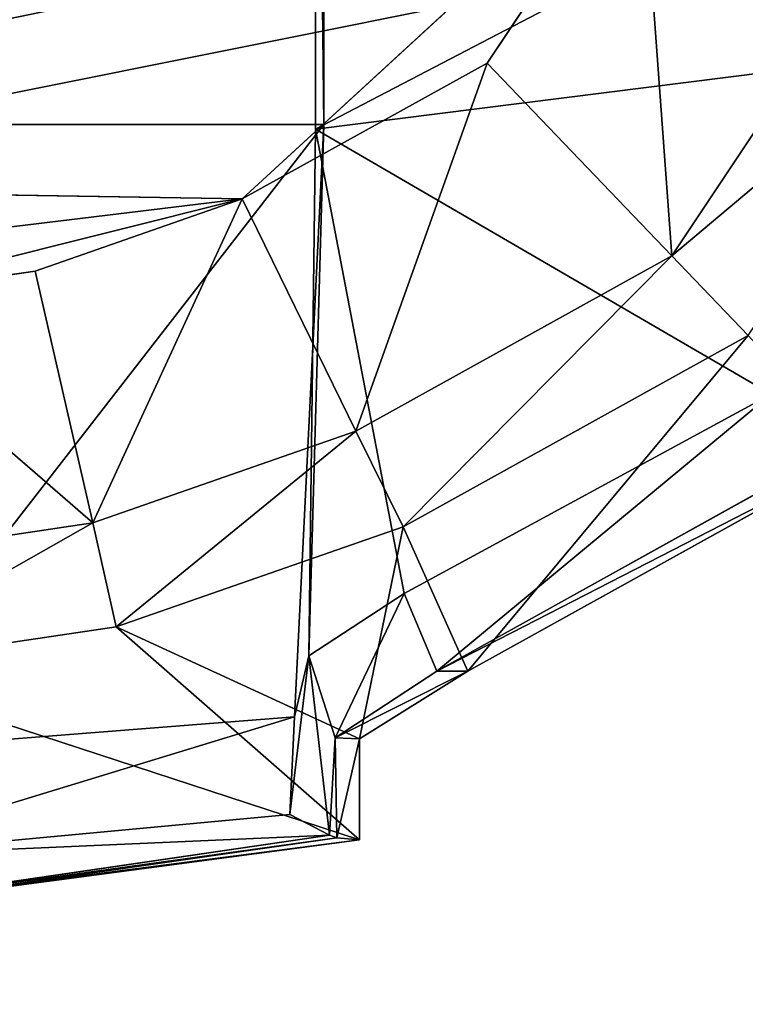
# Model space of a CAD drawing. Extents: x 0 to 31, y 0 to 21.2.
# Tile 171 of 256: x 13.276 to 13.691, y 1.942 to 2.504. Entities that reach past the tile are written whole.
import ezdxf

# ---------------------------------------------------------------- set-up
doc = ezdxf.new("R2010")
doc.units = 0
doc.header["$MEASUREMENT"] = 0
doc.layers.get('0').update_dxf_attribs({"color": 13, "linetype": 'CONTINUOUS'})
for name, color, linetype in [('CAST_IRON', 250, 'CONTINUOUS'), ('GALVANIZED_METAL', 252, 'CONTINUOUS'), ('KNOBS', 252, 'CONTINUOUS')]:
    doc.layers.add(name, color=color, linetype=linetype)

# ---------------------------------------------------------------- blocks, each defined once
blk = doc.blocks.new('NGM5058UC_TRADECAD_DXF')
at = {"layer": 'CAST_IRON', "color": 0}
blk.add_line((6.5715, -6.39075, 0.58145), (-7.348, -9.18255, 0.58145), dxfattribs=at)
blk.add_line((6.5715, -6.39075, 0.58145), (-7.348, -9.18255, 0.58145), dxfattribs=at)
at = {"layer": 'KNOBS', "color": 0}
for p, q in [((-2.0742, -8.18005, 1.16675), (-2.0742, -7.75235, 1.16675)), ((-2.0742, -8.18005, 1.16675), (-2.0742, -7.75235, 1.16675)), ((-2.0695, -7.75915, 1.89805), (-2.0695, -8.17745, 1.89825)), ((-2.0695, -7.75915, 1.89805), (-2.0695, -8.17745, 1.89825)), ((-1.8883, -8.01045, 0.38585), (-2.1162, -8.21995, 0.38585)), ((-1.8883, -8.01045, 0.38585), (-2.1162, -8.21995, 0.38585)), ((-1.9761, -8.14235, 0.38585), (-1.8883, -8.01045, 0.38585)), ((-1.8883, -8.01045, 0.59075), (-1.9761, -8.14235, 0.59075)), ((-1.9761, -8.14235, 0.38585), (-1.8883, -8.01045, 0.38585)), ((-1.8883, -8.01045, 0.59075), (-1.9761, -8.14235, 0.59075)), ((-1.8707, -8.25255, 0.59075), (-1.7567, -8.08135, 0.59065)), ((-1.7567, -8.08135, 0.80005), (-1.8707, -8.25255, 0.80005)), ((-1.8707, -8.25255, 0.59075), (-1.7567, -8.08135, 0.59065)), ((-1.7567, -8.08135, 0.80005), (-1.8707, -8.25255, 0.80005)), ((-1.6496, -8.12655, 1.16675), (-2.0742, -8.18005, 1.16675)), ((-1.6496, -8.12655, 1.16675), (-2.0742, -8.18005, 1.16675)), ((-2.1162, -8.21995, 0.38585), (-1.9761, -8.14235, 0.38585)), ((-1.9761, -8.14235, 0.59075), (-2.1162, -8.21995, 0.59075)), ((-1.9761, -8.14235, 0.59075), (-2.1162, -8.21995, 0.59075)), ((-2.1162, -8.21995, 0.38585), (-1.9761, -8.14235, 0.38585)), ((-1.8707, -8.25255, 0.59075), (-1.9761, -8.14235, 0.59075)), ((-1.8707, -8.25255, 0.59075), (-1.9761, -8.14235, 0.59075)), ((-1.9761, -8.14235, 0.59075), (-1.9761, -8.14235, 0.38585)), ((-1.9761, -8.14235, 0.59075), (-1.9761, -8.14235, 0.38585)), ((-2.3482, -8.17745, 1.89825), (-2.0695, -8.17745, 1.89825)), ((-2.3482, -8.17745, 1.89825), (-2.0695, -8.17745, 1.89825)), ((-2.0695, -8.17745, 1.89825), (-2.0862, -8.51575, 1.89835)), ((-2.0695, -8.17745, 1.89825), (-2.0862, -8.51575, 1.89835)), ((-2.0695, -8.17745, 1.89825), (-2.0781, -8.48095, 1.16675)), ((-2.0695, -8.17745, 1.89825), (-2.0781, -8.48095, 1.16675)), ((-2.0742, -8.18005, 1.16675), (-2.0695, -8.17745, 1.89825)), ((-2.0742, -8.18005, 1.16675), (-2.0695, -8.17745, 1.89825)), ((-2.0781, -8.48095, 1.16675), (-2.0742, -8.18005, 1.16675)), ((-2.0781, -8.48095, 1.16675), (-2.0742, -8.18005, 1.16675)), ((-2.0742, -8.18005, 1.16675), (-1.8139, -8.33145, 1.16675)), ((-2.0742, -8.18005, 1.16675), (-1.8139, -8.33145, 1.16675)), ((-2.1162, -8.21995, 0.38585), (-2.5981, -8.21215, 0.38585)), ((-2.1162, -8.21995, 0.38585), (-2.5981, -8.21215, 0.38585)), ((-2.4616, -8.26185, 0.38585), (-2.1162, -8.21995, 0.38585)), ((-2.4616, -8.26185, 0.38585), (-2.1162, -8.21995, 0.38585)), ((-2.2345, -8.26115, 0.38585), (-2.1162, -8.21995, 0.38585)), ((-2.1162, -8.21995, 0.59075), (-2.2345, -8.26115, 0.59075)), ((-2.1162, -8.21995, 0.59075), (-2.2345, -8.26115, 0.59075)), ((-2.2345, -8.26115, 0.38585), (-2.1162, -8.21995, 0.38585)), ((-2.1162, -8.21995, 0.59075), (-2.0513, -8.35265, 0.59075)), ((-2.1162, -8.21995, 0.59075), (-2.0513, -8.35265, 0.59075)), ((-2.1162, -8.21995, 0.59075), (-2.1162, -8.21995, 0.38585)), ((-2.1162, -8.21995, 0.59075), (-2.1162, -8.21995, 0.38585)), ((-2.0513, -8.35265, 0.59075), (-1.8707, -8.25255, 0.59075)), ((-2.0513, -8.35265, 0.80005), (-1.8707, -8.25255, 0.80005)), ((-2.0513, -8.35265, 0.59075), (-1.8707, -8.25255, 0.59075)), ((-2.0513, -8.35265, 0.80005), (-1.8707, -8.25255, 0.80005)), ((-1.8707, -8.25255, 0.80005), (-1.8707, -8.25255, 0.59075)), ((-1.8707, -8.25255, 0.80005), (-1.827, -8.29805, 0.90625)), ((-1.8707, -8.25255, 0.80005), (-1.827, -8.29805, 0.90625)), ((-1.8707, -8.25255, 0.80005), (-1.8707, -8.25255, 0.59075)), ((-2.3481, -8.27805, 0.38585), (-2.2345, -8.26115, 0.38585)), ((-2.2345, -8.26115, 0.59075), (-2.3481, -8.27805, 0.59075)), ((-2.2345, -8.26115, 0.59075), (-2.3481, -8.27805, 0.59075)), ((-2.3481, -8.27805, 0.38585), (-2.2345, -8.26115, 0.38585)), ((-2.2015, -8.40495, 0.59075), (-2.2345, -8.26115, 0.59075)), ((-2.2015, -8.40495, 0.59075), (-2.2345, -8.26115, 0.59075)), ((-2.2345, -8.26115, 0.59075), (-2.2345, -8.26115, 0.38585)), ((-2.2345, -8.26115, 0.59075), (-2.2345, -8.26115, 0.38585)), ((-1.827, -8.29805, 0.90625), (-2.0241, -8.40725, 0.90625)), ((-1.827, -8.29805, 0.90625), (-2.0241, -8.40725, 0.90625)), ((-1.8139, -8.33145, 1.16675), (-2.0236, -8.44535, 1.16675)), ((-1.8139, -8.33145, 1.16675), (-2.0236, -8.44535, 1.16675)), ((-2.2015, -8.40495, 0.59075), (-2.0513, -8.35265, 0.59075)), ((-2.0513, -8.35265, 0.80005), (-2.2015, -8.40495, 0.80005)), ((-2.0513, -8.35265, 0.80005), (-2.2015, -8.40495, 0.80005)), ((-2.2015, -8.40495, 0.59075), (-2.0513, -8.35265, 0.59075)), ((-2.0513, -8.35265, 0.59075), (-2.0513, -8.35265, 0.80005)), ((-2.0241, -8.40725, 0.90625), (-2.0513, -8.35265, 0.80005)), ((-2.0241, -8.40725, 0.90625), (-2.0513, -8.35265, 0.80005)), ((-2.0513, -8.35265, 0.59075), (-2.0513, -8.35265, 0.80005)), ((-1.7857, -8.36795, 1.12645), (-2.005, -8.48975, 1.12645)), ((-1.7857, -8.36795, 1.12645), (-2.005, -8.48975, 1.12645)), ((-1.7642, -8.36615, 0.90625), (-1.9872, -8.48975, 0.90625)), ((-1.7642, -8.36615, 0.90625), (-1.9872, -8.48975, 0.90625)), ((-2.3481, -8.42685, 0.59075), (-2.2015, -8.40495, 0.59075)), ((-2.3481, -8.42685, 0.80005), (-2.2015, -8.40495, 0.80005)), ((-2.3481, -8.42685, 0.59075), (-2.2015, -8.40495, 0.59075)), ((-2.3481, -8.42685, 0.80005), (-2.2015, -8.40495, 0.80005)), ((-2.2015, -8.40495, 0.80005), (-2.2015, -8.40495, 0.59075)), ((-2.2015, -8.40495, 0.80005), (-2.1881, -8.46445, 0.90625)), ((-2.2015, -8.40495, 0.80005), (-2.1881, -8.46445, 0.90625)), ((-2.2015, -8.40495, 0.80005), (-2.2015, -8.40495, 0.59075)), ((-2.0241, -8.40725, 0.90625), (-2.1881, -8.46445, 0.90625)), ((-2.0241, -8.40725, 0.90625), (-2.1881, -8.46445, 0.90625)), ((-1.9872, -8.48975, 0.90625), (-2.0241, -8.40725, 0.90625)), ((-1.9872, -8.48975, 0.90625), (-2.0241, -8.40725, 0.90625)), ((-2.0236, -8.44535, 1.16675), (-2.0781, -8.48095, 1.16675)), ((-2.0236, -8.44535, 1.16675), (-2.0781, -8.48095, 1.16675)), ((-2.005, -8.48975, 1.12645), (-2.0236, -8.44535, 1.16675)), ((-2.005, -8.48975, 1.12645), (-2.0236, -8.44535, 1.16675)), ((-2.1881, -8.46445, 0.90625), (-2.3482, -8.48825, 0.90625)), ((-2.1881, -8.46445, 0.90625), (-2.3482, -8.48825, 0.90625)), ((-2.0492, -8.52835, 0.90625), (-2.1881, -8.46445, 0.90625)), ((-2.1881, -8.46445, 0.90625), (-2.0492, -8.58605, 0.90625)), ((-2.1881, -8.46445, 0.90625), (-2.0492, -8.58605, 0.90625)), ((-2.0492, -8.52835, 0.90625), (-2.1881, -8.46445, 0.90625)), ((-2.089, -8.57165, 1.89845), (-2.0781, -8.48095, 1.16675)), ((-2.089, -8.57165, 1.89845), (-2.0781, -8.48095, 1.16675)), ((-2.0781, -8.48095, 1.16675), (-2.0862, -8.51575, 1.89835)), ((-2.0781, -8.48095, 1.16675), (-2.0862, -8.51575, 1.89835)), ((-2.063, -8.52775, 1.12645), (-2.0781, -8.48095, 1.16675)), ((-2.0781, -8.48095, 1.16675), (-2.0662, -8.58335, 1.16625)), ((-2.063, -8.52775, 1.12645), (-2.0781, -8.48095, 1.16675)), ((-2.0781, -8.48095, 1.16675), (-2.0662, -8.58335, 1.16625)), ((-2.063, -8.52775, 1.12645), (-2.005, -8.48975, 1.12645)), ((-2.063, -8.52775, 1.12645), (-2.005, -8.48975, 1.12645)), ((-1.9872, -8.48975, 0.90625), (-2.0492, -8.52835, 0.90625)), ((-1.9872, -8.48975, 0.90625), (-2.0492, -8.52835, 0.90625)), ((-1.9872, -8.48975, 0.90625), (-2.005, -8.48975, 1.12645)), ((-1.9872, -8.48975, 0.90625), (-2.005, -8.48975, 1.12645)), ((-2.0862, -8.51575, 1.89835), (-2.3482, -8.53645, 1.89825)), ((-2.0862, -8.51575, 1.89835), (-2.3482, -8.53645, 1.89825)), ((-2.0862, -8.51575, 1.89835), (-2.089, -8.57165, 1.89845)), ((-2.0862, -8.51575, 1.89835), (-2.089, -8.57165, 1.89845)), ((-2.0662, -8.58335, 1.16625), (-2.063, -8.52775, 1.12645)), ((-2.0662, -8.58335, 1.16625), (-2.063, -8.52775, 1.12645)), ((-2.0492, -8.52835, 0.90625), (-2.063, -8.52775, 1.12645)), ((-2.0621, -8.58505, 1.12635), (-2.063, -8.52775, 1.12645)), ((-2.0492, -8.52835, 0.90625), (-2.063, -8.52775, 1.12645)), ((-2.0621, -8.58505, 1.12635), (-2.063, -8.52775, 1.12645)), ((-2.0492, -8.52835, 0.90625), (-2.0492, -8.58605, 0.90625)), ((-2.0492, -8.52835, 0.90625), (-2.0492, -8.58605, 0.90625)), ((-2.089, -8.57165, 1.89845), (-2.3482, -8.59575, 1.89835)), ((-2.089, -8.57165, 1.89845), (-2.3482, -8.59575, 1.89835)), ((-2.0662, -8.58335, 1.16625), (-2.089, -8.57165, 1.89845)), ((-2.0662, -8.58335, 1.16625), (-2.089, -8.57165, 1.89845)), ((-2.3482, -8.62465, 1.16625), (-2.0662, -8.58335, 1.16625)), ((-2.3482, -8.59575, 1.89835), (-2.0662, -8.58335, 1.16625)), ((-2.3482, -8.62465, 1.16625), (-2.0662, -8.58335, 1.16625)), ((-2.3482, -8.59575, 1.89835), (-2.0662, -8.58335, 1.16625)), ((-2.0662, -8.58335, 1.16625), (-2.0621, -8.58505, 1.12635)), ((-2.0662, -8.58335, 1.16625), (-2.0621, -8.58505, 1.12635)), ((-2.3482, -8.62585, 1.12635), (-2.0621, -8.58505, 1.12635)), ((-2.3482, -8.62585, 1.12635), (-2.0621, -8.58505, 1.12635)), ((-2.0492, -8.58605, 0.90625), (-2.3482, -8.62485, 0.90625)), ((-2.0492, -8.58605, 0.90625), (-2.3482, -8.62485, 0.90625)), ((-2.0492, -8.58605, 0.90625), (-2.0621, -8.58505, 1.12635)), ((-2.0492, -8.58605, 0.90625), (-2.0621, -8.58505, 1.12635))]:
    blk.add_line(p, q, dxfattribs=at)
at = {"layer": 'CAST_IRON', "color": 0}
mesh = blk.add_polyface(dxfattribs=at)
corners = [(-6.3929, -5.77405, 0.58145), (6.2138, -5.87025, 0.58145), (-7.348, -9.18255, 0.58145), (5.9703, -5.77405, 0.58145)]
mesh.append_faces([[corners[k] for k in face] for face in [(0, 1, 2), (1, 0, 3)]], dxfattribs={"vtx0": -1, "color": 0})
mesh = blk.add_polyface(dxfattribs=at)
corners = [(6.3871, -5.99295, 0.58145), (-7.348, -9.18255, 0.58145), (6.2138, -5.87025, 0.58145)]
mesh.append_faces([[corners[k] for k in face] for face in [(0, 1, 2)]], dxfattribs={"color": 0})
mesh = blk.add_polyface(dxfattribs=at)
corners = [(6.4994, -6.14695, 0.58145), (-7.348, -9.18255, 0.58145), (6.3871, -5.99295, 0.58145)]
mesh.append_faces([[corners[k] for k in face] for face in [(0, 1, 2)]], dxfattribs={"color": 0})
mesh = blk.add_polyface(dxfattribs=at)
corners = [(6.5572, -6.27685, 0.57605), (-7.348, -9.18255, 0.58145), (6.4994, -6.14695, 0.58145)]
mesh.append_faces([[corners[k] for k in face] for face in [(0, 1, 2)]], dxfattribs={"color": 0})
mesh = blk.add_polyface(dxfattribs=at)
corners = [(6.5715, -6.39075, 0.58145), (-7.348, -9.18255, 0.58145), (6.5572, -6.27685, 0.57605)]
mesh.append_faces([[corners[k] for k in face] for face in [(0, 1, 2)]], dxfattribs={"color": 0})
mesh = blk.add_polyface(dxfattribs=at)
corners = [(6.5869, -9.17585, 0.58145), (-7.348, -9.18255, 0.58145), (6.5715, -6.39075, 0.58145)]
mesh.append_faces([[corners[k] for k in face] for face in [(0, 1, 2)]], dxfattribs={"color": 0})
at = {"layer": 'GALVANIZED_METAL', "color": 0}
mesh = blk.add_polyface(dxfattribs=at)
corners = [(-14.2165, -9.41305, -1.89865), (14.216, 9.40775, -1.89865), (-14.3866, -9.24295, -1.89865), (14.386, 9.23775, -1.89865)]
mesh.append_faces([[corners[k] for k in face] for face in [(0, 1, 2), (1, 0, 3)]], dxfattribs={"vtx0": -1, "color": 0})
mesh = blk.add_polyface(dxfattribs=at)
corners = [(14.216, 9.40775, -1.89865), (-14.2165, 9.40775, -1.89865), (-14.3866, -9.24295, -1.89865)]
mesh.append_faces([[corners[k] for k in face] for face in [(0, 1, 2)]], dxfattribs={"color": 0})
mesh = blk.add_polyface(dxfattribs=at)
corners = [(14.386, 9.23775, -1.89865), (-14.2165, -9.41305, -1.89865), (14.2159, -9.41295, -1.89865)]
mesh.append_faces([[corners[k] for k in face] for face in [(0, 1, 2)]], dxfattribs={"color": 0})
at = {"layer": 'KNOBS', "color": 0}
mesh = blk.add_polyface(dxfattribs=at)
corners = [(-1.5801, -7.92255, 1.16675), (-2.0742, -8.18005, 1.16675), (-2.0742, -7.75235, 1.16675), (-1.6496, -8.12655, 1.16675)]
mesh.append_faces([[corners[k] for k in face] for face in [(0, 1, 2), (1, 0, 3)]], dxfattribs={"vtx0": -1, "color": 0})
mesh = blk.add_polyface(dxfattribs=at)
corners = [(-2.0695, -8.17745, 1.89825), (-2.0742, -7.75235, 1.16675), (-2.0742, -8.18005, 1.16675), (-2.0695, -7.75915, 1.89805)]
mesh.append_faces([[corners[k] for k in face] for face in [(0, 1, 2), (1, 0, 3)]], dxfattribs={"vtx0": -1, "color": 0})
mesh = blk.add_polyface(dxfattribs=at)
corners = [(-2.0695, -7.75915, 1.89805), (-2.3482, -8.17745, 1.89825), (-2.3482, -7.75915, 1.89805), (-2.0695, -8.17745, 1.89825)]
mesh.append_faces([[corners[k] for k in face] for face in [(0, 1, 2), (1, 0, 3)]], dxfattribs={"vtx0": -1, "color": 0})
mesh = blk.add_polyface(dxfattribs=at)
corners = [(-2.5981, -8.21215, 0.38585), (-1.8883, -8.01045, 0.38585), (-2.8076, -8.00945, 0.38585), (-2.1162, -8.21995, 0.38585)]
mesh.append_faces([[corners[k] for k in face] for face in [(0, 1, 2), (1, 0, 3)]], dxfattribs={"vtx0": -1, "color": 0})
mesh = blk.add_polyface(dxfattribs=at)
corners = [(-1.8883, -8.01045, 0.38585), (-2.1162, -8.21995, 0.38585), (-1.9761, -8.14235, 0.38585)]
mesh.append_faces([[corners[k] for k in face] for face in [(0, 1, 2)]], dxfattribs={"color": 0})
mesh = blk.add_polyface(dxfattribs=at)
corners = [(-1.8707, -8.25255, 0.59075), (-1.8883, -8.01045, 0.59075), (-1.9761, -8.14235, 0.59075), (-1.7567, -8.08135, 0.59065)]
mesh.append_faces([[corners[k] for k in face] for face in [(0, 1, 2), (1, 0, 3)]], dxfattribs={"vtx0": -1, "color": 0})
mesh = blk.add_polyface(dxfattribs=at)
corners = [(-1.8883, -8.01045, 0.59075), (-1.9761, -8.14235, 0.38585), (-1.9761, -8.14235, 0.59075), (-1.8883, -8.01045, 0.38585)]
mesh.append_faces([[corners[k] for k in face] for face in [(0, 1, 2), (1, 0, 3)]], dxfattribs={"vtx0": -1, "color": 0})
mesh = blk.add_polyface(dxfattribs=at)
corners = [(-1.7025, -8.11115, 0.90625), (-1.8707, -8.25255, 0.80005), (-1.827, -8.29805, 0.90625), (-1.7567, -8.08135, 0.80005)]
mesh.append_faces([[corners[k] for k in face] for face in [(0, 1, 2), (1, 0, 3)]], dxfattribs={"vtx0": -1, "color": 0})
mesh = blk.add_polyface(dxfattribs=at)
corners = [(-1.7567, -8.08135, 0.80005), (-1.8707, -8.25255, 0.59075), (-1.8707, -8.25255, 0.80005), (-1.7567, -8.08135, 0.59065)]
mesh.append_faces([[corners[k] for k in face] for face in [(0, 1, 2), (1, 0, 3)]], dxfattribs={"vtx0": -1, "color": 0})
mesh = blk.add_polyface(dxfattribs=at)
corners = [(-1.6496, -8.12655, 1.16675), (-1.8139, -8.33145, 1.16675), (-2.0742, -8.18005, 1.16675)]
mesh.append_faces([[corners[k] for k in face] for face in [(0, 1, 2)]], dxfattribs={"color": 0})
mesh = blk.add_polyface(dxfattribs=at)
corners = [(-2.0513, -8.35265, 0.59075), (-1.9761, -8.14235, 0.59075), (-2.1162, -8.21995, 0.59075), (-1.8707, -8.25255, 0.59075)]
mesh.append_faces([[corners[k] for k in face] for face in [(0, 1, 2), (1, 0, 3)]], dxfattribs={"vtx0": -1, "color": 0})
mesh = blk.add_polyface(dxfattribs=at)
corners = [(-2.1162, -8.21995, 0.59075), (-1.9761, -8.14235, 0.38585), (-2.1162, -8.21995, 0.38585), (-1.9761, -8.14235, 0.59075)]
mesh.append_faces([[corners[k] for k in face] for face in [(0, 1, 2), (1, 0, 3)]], dxfattribs={"vtx0": -1, "color": 0})
mesh = blk.add_polyface(dxfattribs=at)
corners = [(-2.0695, -8.17745, 1.89825), (-2.3482, -8.53645, 1.89825), (-2.3482, -8.17745, 1.89825), (-2.0862, -8.51575, 1.89835)]
mesh.append_faces([[corners[k] for k in face] for face in [(0, 1, 2), (1, 0, 3)]], dxfattribs={"vtx0": -1, "color": 0})
mesh = blk.add_polyface(dxfattribs=at)
corners = [(-2.0695, -8.17745, 1.89825), (-2.0781, -8.48095, 1.16675), (-2.0862, -8.51575, 1.89835)]
mesh.append_faces([[corners[k] for k in face] for face in [(0, 1, 2)]], dxfattribs={"color": 0})
mesh = blk.add_polyface(dxfattribs=at)
corners = [(-2.0695, -8.17745, 1.89825), (-2.0742, -8.18005, 1.16675), (-2.0781, -8.48095, 1.16675)]
mesh.append_faces([[corners[k] for k in face] for face in [(0, 1, 2)]], dxfattribs={"color": 0})
mesh = blk.add_polyface(dxfattribs=at)
corners = [(-2.0742, -8.18005, 1.16675), (-2.0236, -8.44535, 1.16675), (-2.0781, -8.48095, 1.16675), (-1.8139, -8.33145, 1.16675)]
mesh.append_faces([[corners[k] for k in face] for face in [(0, 1, 2), (1, 0, 3)]], dxfattribs={"vtx0": -1, "color": 0})
mesh = blk.add_polyface(dxfattribs=at)
corners = [(-2.1162, -8.21995, 0.38585), (-2.5981, -8.21215, 0.38585), (-2.4616, -8.26185, 0.38585)]
mesh.append_faces([[corners[k] for k in face] for face in [(0, 1, 2)]], dxfattribs={"color": 0})
mesh = blk.add_polyface(dxfattribs=at)
corners = [(-2.3481, -8.27805, 0.38585), (-2.1162, -8.21995, 0.38585), (-2.4616, -8.26185, 0.38585), (-2.2345, -8.26115, 0.38585)]
mesh.append_faces([[corners[k] for k in face] for face in [(0, 1, 2), (1, 0, 3)]], dxfattribs={"vtx0": -1, "color": 0})
mesh = blk.add_polyface(dxfattribs=at)
corners = [(-2.2015, -8.40495, 0.59075), (-2.1162, -8.21995, 0.59075), (-2.2345, -8.26115, 0.59075), (-2.0513, -8.35265, 0.59075)]
mesh.append_faces([[corners[k] for k in face] for face in [(0, 1, 2), (1, 0, 3)]], dxfattribs={"vtx0": -1, "color": 0})
mesh = blk.add_polyface(dxfattribs=at)
corners = [(-2.2345, -8.26115, 0.59075), (-2.1162, -8.21995, 0.38585), (-2.2345, -8.26115, 0.38585), (-2.1162, -8.21995, 0.59075)]
mesh.append_faces([[corners[k] for k in face] for face in [(0, 1, 2), (1, 0, 3)]], dxfattribs={"vtx0": -1, "color": 0})
mesh = blk.add_polyface(dxfattribs=at)
corners = [(-2.0513, -8.35265, 0.80005), (-1.8707, -8.25255, 0.59075), (-2.0513, -8.35265, 0.59075), (-1.8707, -8.25255, 0.80005)]
mesh.append_faces([[corners[k] for k in face] for face in [(0, 1, 2), (1, 0, 3)]], dxfattribs={"vtx0": -1, "color": 0})
mesh = blk.add_polyface(dxfattribs=at)
corners = [(-2.0241, -8.40725, 0.90625), (-1.8707, -8.25255, 0.80005), (-2.0513, -8.35265, 0.80005), (-1.827, -8.29805, 0.90625)]
mesh.append_faces([[corners[k] for k in face] for face in [(0, 1, 2), (1, 0, 3)]], dxfattribs={"vtx0": -1, "color": 0})
mesh = blk.add_polyface(dxfattribs=at)
corners = [(-2.2015, -8.40495, 0.59075), (-2.3481, -8.27805, 0.59075), (-2.3481, -8.42685, 0.59075), (-2.2345, -8.26115, 0.59075)]
mesh.append_faces([[corners[k] for k in face] for face in [(0, 1, 2), (1, 0, 3)]], dxfattribs={"vtx0": -1, "color": 0})
mesh = blk.add_polyface(dxfattribs=at)
corners = [(-2.3481, -8.27805, 0.59075), (-2.2345, -8.26115, 0.38585), (-2.3481, -8.27805, 0.38585), (-2.2345, -8.26115, 0.59075)]
mesh.append_faces([[corners[k] for k in face] for face in [(0, 1, 2), (1, 0, 3)]], dxfattribs={"vtx0": -1, "color": 0})
mesh = blk.add_polyface(dxfattribs=at)
corners = [(-1.9872, -8.48975, 0.90625), (-1.827, -8.29805, 0.90625), (-2.0241, -8.40725, 0.90625), (-1.7642, -8.36615, 0.90625)]
mesh.append_faces([[corners[k] for k in face] for face in [(0, 1, 2), (1, 0, 3)]], dxfattribs={"vtx0": -1, "color": 0})
mesh = blk.add_polyface(dxfattribs=at)
corners = [(-1.8139, -8.33145, 1.16675), (-2.005, -8.48975, 1.12645), (-2.0236, -8.44535, 1.16675)]
mesh.append_faces([[corners[k] for k in face] for face in [(0, 1, 2)]], dxfattribs={"color": 0})
mesh = blk.add_polyface(dxfattribs=at)
corners = [(-1.7857, -8.36795, 1.12645), (-2.005, -8.48975, 1.12645), (-1.8139, -8.33145, 1.16675)]
mesh.append_faces([[corners[k] for k in face] for face in [(0, 1, 2)]], dxfattribs={"color": 0})
mesh = blk.add_polyface(dxfattribs=at)
corners = [(-2.1881, -8.46445, 0.90625), (-2.0513, -8.35265, 0.80005), (-2.2015, -8.40495, 0.80005), (-2.0241, -8.40725, 0.90625)]
mesh.append_faces([[corners[k] for k in face] for face in [(0, 1, 2), (1, 0, 3)]], dxfattribs={"vtx0": -1, "color": 0})
mesh = blk.add_polyface(dxfattribs=at)
corners = [(-2.2015, -8.40495, 0.80005), (-2.0513, -8.35265, 0.59075), (-2.2015, -8.40495, 0.59075), (-2.0513, -8.35265, 0.80005)]
mesh.append_faces([[corners[k] for k in face] for face in [(0, 1, 2), (1, 0, 3)]], dxfattribs={"vtx0": -1, "color": 0})
mesh = blk.add_polyface(dxfattribs=at)
corners = [(-2.005, -8.48975, 1.12645), (-1.7642, -8.36615, 0.90625), (-1.9872, -8.48975, 0.90625)]
mesh.append_faces([[corners[k] for k in face] for face in [(0, 1, 2)]], dxfattribs={"color": 0})
mesh = blk.add_polyface(dxfattribs=at)
corners = [(-1.7857, -8.36795, 1.12645), (-1.7642, -8.36615, 0.90625), (-2.005, -8.48975, 1.12645)]
mesh.append_faces([[corners[k] for k in face] for face in [(0, 1, 2)]], dxfattribs={"color": 0})
mesh = blk.add_polyface(dxfattribs=at)
corners = [(-2.3482, -8.48825, 0.90625), (-2.2015, -8.40495, 0.80005), (-2.3481, -8.42685, 0.80005), (-2.1881, -8.46445, 0.90625)]
mesh.append_faces([[corners[k] for k in face] for face in [(0, 1, 2), (1, 0, 3)]], dxfattribs={"vtx0": -1, "color": 0})
mesh = blk.add_polyface(dxfattribs=at)
corners = [(-2.3481, -8.42685, 0.80005), (-2.2015, -8.40495, 0.59075), (-2.3481, -8.42685, 0.59075), (-2.2015, -8.40495, 0.80005)]
mesh.append_faces([[corners[k] for k in face] for face in [(0, 1, 2), (1, 0, 3)]], dxfattribs={"vtx0": -1, "color": 0})
mesh = blk.add_polyface(dxfattribs=at)
corners = [(-2.0492, -8.52835, 0.90625), (-2.0241, -8.40725, 0.90625), (-2.1881, -8.46445, 0.90625), (-1.9872, -8.48975, 0.90625)]
mesh.append_faces([[corners[k] for k in face] for face in [(0, 1, 2), (1, 0, 3)]], dxfattribs={"vtx0": -1, "color": 0})
mesh = blk.add_polyface(dxfattribs=at)
corners = [(-2.0236, -8.44535, 1.16675), (-2.063, -8.52775, 1.12645), (-2.0781, -8.48095, 1.16675)]
mesh.append_faces([[corners[k] for k in face] for face in [(0, 1, 2)]], dxfattribs={"color": 0})
mesh = blk.add_polyface(dxfattribs=at)
corners = [(-2.005, -8.48975, 1.12645), (-2.063, -8.52775, 1.12645), (-2.0236, -8.44535, 1.16675)]
mesh.append_faces([[corners[k] for k in face] for face in [(0, 1, 2)]], dxfattribs={"color": 0})
mesh = blk.add_polyface(dxfattribs=at)
corners = [(-2.0492, -8.58605, 0.90625), (-2.3482, -8.48825, 0.90625), (-2.3482, -8.62485, 0.90625), (-2.1881, -8.46445, 0.90625)]
mesh.append_faces([[corners[k] for k in face] for face in [(0, 1, 2), (1, 0, 3)]], dxfattribs={"vtx0": -1, "color": 0})
mesh = blk.add_polyface(dxfattribs=at)
corners = [(-2.0492, -8.52835, 0.90625), (-2.1881, -8.46445, 0.90625), (-2.0492, -8.58605, 0.90625)]
mesh.append_faces([[corners[k] for k in face] for face in [(0, 1, 2)]], dxfattribs={"color": 0})
mesh = blk.add_polyface(dxfattribs=at)
corners = [(-2.0781, -8.48095, 1.16675), (-2.0662, -8.58335, 1.16625), (-2.089, -8.57165, 1.89845)]
mesh.append_faces([[corners[k] for k in face] for face in [(0, 1, 2)]], dxfattribs={"color": 0})
mesh = blk.add_polyface(dxfattribs=at)
corners = [(-2.0781, -8.48095, 1.16675), (-2.089, -8.57165, 1.89845), (-2.0862, -8.51575, 1.89835)]
mesh.append_faces([[corners[k] for k in face] for face in [(0, 1, 2)]], dxfattribs={"color": 0})
mesh = blk.add_polyface(dxfattribs=at)
corners = [(-2.0781, -8.48095, 1.16675), (-2.063, -8.52775, 1.12645), (-2.0662, -8.58335, 1.16625)]
mesh.append_faces([[corners[k] for k in face] for face in [(0, 1, 2)]], dxfattribs={"color": 0})
mesh = blk.add_polyface(dxfattribs=at)
corners = [(-2.063, -8.52775, 1.12645), (-1.9872, -8.48975, 0.90625), (-2.0492, -8.52835, 0.90625)]
mesh.append_faces([[corners[k] for k in face] for face in [(0, 1, 2)]], dxfattribs={"color": 0})
mesh = blk.add_polyface(dxfattribs=at)
corners = [(-2.005, -8.48975, 1.12645), (-1.9872, -8.48975, 0.90625), (-2.063, -8.52775, 1.12645)]
mesh.append_faces([[corners[k] for k in face] for face in [(0, 1, 2)]], dxfattribs={"color": 0})
mesh = blk.add_polyface(dxfattribs=at)
corners = [(-2.0862, -8.51575, 1.89835), (-2.3482, -8.59575, 1.89835), (-2.3482, -8.53645, 1.89825), (-2.089, -8.57165, 1.89845)]
mesh.append_faces([[corners[k] for k in face] for face in [(0, 1, 2), (1, 0, 3)]], dxfattribs={"vtx0": -1, "color": 0})
mesh = blk.add_polyface(dxfattribs=at)
corners = [(-2.063, -8.52775, 1.12645), (-2.0621, -8.58505, 1.12635), (-2.0662, -8.58335, 1.16625)]
mesh.append_faces([[corners[k] for k in face] for face in [(0, 1, 2)]], dxfattribs={"color": 0})
mesh = blk.add_polyface(dxfattribs=at)
corners = [(-2.063, -8.52775, 1.12645), (-2.0492, -8.52835, 0.90625), (-2.0621, -8.58505, 1.12635)]
mesh.append_faces([[corners[k] for k in face] for face in [(0, 1, 2)]], dxfattribs={"color": 0})
mesh = blk.add_polyface(dxfattribs=at)
corners = [(-2.0492, -8.52835, 0.90625), (-2.0492, -8.58605, 0.90625), (-2.0621, -8.58505, 1.12635)]
mesh.append_faces([[corners[k] for k in face] for face in [(0, 1, 2)]], dxfattribs={"color": 0})
mesh = blk.add_polyface(dxfattribs=at)
corners = [(-2.089, -8.57165, 1.89845), (-2.0662, -8.58335, 1.16625), (-2.3482, -8.59575, 1.89835)]
mesh.append_faces([[corners[k] for k in face] for face in [(0, 1, 2)]], dxfattribs={"color": 0})
mesh = blk.add_polyface(dxfattribs=at)
corners = [(-2.0662, -8.58335, 1.16625), (-2.0621, -8.58505, 1.12635), (-2.3482, -8.62465, 1.16625)]
mesh.append_faces([[corners[k] for k in face] for face in [(0, 1, 2)]], dxfattribs={"color": 0})
mesh = blk.add_polyface(dxfattribs=at)
corners = [(-2.3482, -8.59575, 1.89835), (-2.0662, -8.58335, 1.16625), (-2.3482, -8.62465, 1.16625)]
mesh.append_faces([[corners[k] for k in face] for face in [(0, 1, 2)]], dxfattribs={"color": 0})
mesh = blk.add_polyface(dxfattribs=at)
corners = [(-2.0621, -8.58505, 1.12635), (-2.0492, -8.58605, 0.90625), (-2.3482, -8.62585, 1.12635)]
mesh.append_faces([[corners[k] for k in face] for face in [(0, 1, 2)]], dxfattribs={"color": 0})
mesh = blk.add_polyface(dxfattribs=at)
corners = [(-2.3482, -8.62465, 1.16625), (-2.0621, -8.58505, 1.12635), (-2.3482, -8.62585, 1.12635)]
mesh.append_faces([[corners[k] for k in face] for face in [(0, 1, 2)]], dxfattribs={"color": 0})
mesh = blk.add_polyface(dxfattribs=at)
corners = [(-2.3482, -8.62585, 1.12635), (-2.0492, -8.58605, 0.90625), (-2.3482, -8.62485, 0.90625)]
mesh.append_faces([[corners[k] for k in face] for face in [(0, 1, 2)]], dxfattribs={"color": 0})
blk = doc.blocks.new('NGM5058UC_TRADECAD_DWG')
at = {"color": 0}
blk.add_blockref('NGM5058UC_TRADECAD_DXF', (15.5194, 10.62185, 1.89865), dxfattribs=at)

msp = doc.modelspace()

# ---------------------------------------------------------------- block references
at = {"color": 0}
msp.add_blockref('NGM5058UC_TRADECAD_DWG', (0, 0), dxfattribs=at)

doc.saveas('drawing.dxf')
